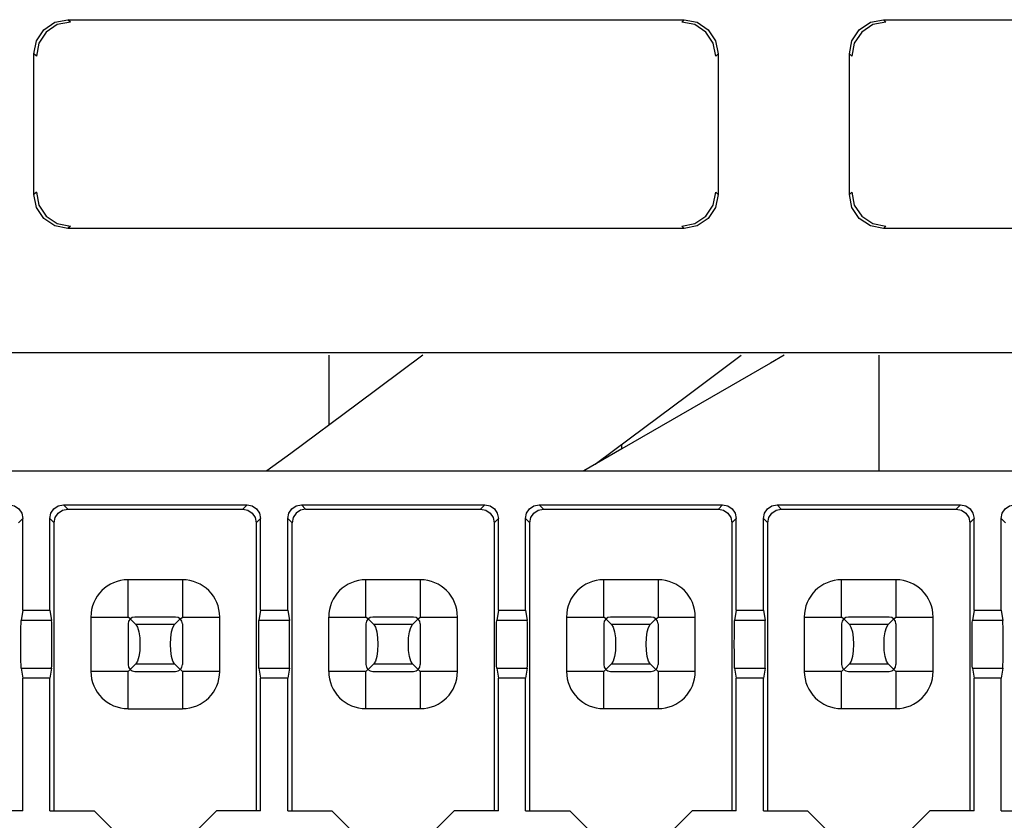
# Model space of a CAD drawing. Extents: x 0 to 1680, y 0 to 1188.
# Tile 40 of 53: x 1304 to 1318, y 1076 to 1088. Entities that reach past the tile are written whole.
import ezdxf

# ---------------------------------------------------------------- set-up
doc = ezdxf.new("R2010")
doc.units = 0
doc.header["$LTSCALE"] = 92.4
doc.layers.get('0').update_dxf_attribs({"linetype": 'CONTINUOUS'})
doc.layers.add('ALL_AXIS', color=7, linetype='CONTINUOUS')
doc.layers.add('ALL_FEATURES', color=7, linetype='CONTINUOUS')

msp = doc.modelspace()

# ---------------------------------------------------------------- linework, layer by layer
at = {"color": 7, "linetype": 'CONTINUOUS'}
msp.add_line((1316.196, 1082.624), (1316.196, 1080.924), dxfattribs=at)
at = {"layer": 'ALL_AXIS', "color": 7, "linetype": 'CONTINUOUS'}
msp.add_line((1312.41, 1081.244), (1312.41, 1081.311), dxfattribs=at)
at = {"layer": 'ALL_FEATURES', "color": 9, "linetype": 'CONTINUOUS'}
for p, q in [((1304.296, 1087.524), (1304.261, 1087.559)), ((1313.296, 1087.524), (1313.331, 1087.559)), ((1316.296, 1087.524), (1316.261, 1087.559)), ((1303.796, 1087.024), (1303.761, 1087.059)), ((1313.796, 1087.024), (1313.831, 1087.059)), ((1315.796, 1087.024), (1315.761, 1087.059)), ((1303.796, 1085.024), (1303.761, 1084.989)), ((1313.796, 1085.024), (1313.831, 1084.989)), ((1315.796, 1085.024), (1315.761, 1084.989)), ((1304.296, 1084.524), (1304.261, 1084.489)), ((1313.296, 1084.524), (1313.331, 1084.489)), ((1316.296, 1084.524), (1316.261, 1084.489)), ((1304.196, 1080.424), (1304.259, 1080.361)), ((1306.833, 1080.361), (1306.896, 1080.424)), ((1307.696, 1080.424), (1307.759, 1080.361)), ((1310.333, 1080.361), (1310.396, 1080.424)), ((1311.196, 1080.424), (1311.259, 1080.361)), ((1313.833, 1080.361), (1313.896, 1080.424)), ((1314.696, 1080.424), (1314.759, 1080.361)), ((1317.333, 1080.361), (1317.396, 1080.424)), ((1303.596, 1080.224), (1303.533, 1080.161)), ((1304.059, 1080.161), (1303.996, 1080.224)), ((1307.096, 1080.224), (1307.033, 1080.161)), ((1307.559, 1080.161), (1307.496, 1080.224)), ((1310.596, 1080.224), (1310.533, 1080.161)), ((1311.059, 1080.161), (1310.996, 1080.224)), ((1314.096, 1080.224), (1314.033, 1080.161)), ((1314.559, 1080.161), (1314.496, 1080.224)), ((1317.596, 1080.224), (1317.533, 1080.161)), ((1318.059, 1080.161), (1317.996, 1080.224)), ((1305.146, 1078.774), (1305.146, 1079.322)), ((1305.946, 1079.322), (1305.946, 1078.774)), ((1308.646, 1078.774), (1308.646, 1079.322)), ((1309.446, 1079.322), (1309.446, 1078.774)), ((1312.146, 1078.774), (1312.146, 1079.322)), ((1312.946, 1079.322), (1312.946, 1078.774)), ((1315.646, 1078.774), (1315.646, 1079.322)), ((1316.446, 1079.322), (1316.446, 1078.774)), ((1304.02, 1078.723), (1303.571, 1078.723)), ((1304.597, 1078.774), (1305.146, 1078.774)), ((1305.946, 1078.774), (1306.494, 1078.774)), ((1307.52, 1078.723), (1307.071, 1078.723)), ((1308.097, 1078.774), (1308.646, 1078.774)), ((1309.446, 1078.774), (1309.994, 1078.774)), ((1311.02, 1078.723), (1310.571, 1078.723)), ((1311.597, 1078.774), (1312.146, 1078.774)), ((1312.946, 1078.774), (1313.494, 1078.774)), ((1314.52, 1078.723), (1314.071, 1078.723)), ((1315.097, 1078.774), (1315.646, 1078.774)), ((1316.446, 1078.774), (1316.994, 1078.774)), ((1318.02, 1078.723), (1317.571, 1078.723)), ((1305.83, 1078.664), (1305.261, 1078.664)), ((1309.33, 1078.664), (1308.761, 1078.664)), ((1312.83, 1078.664), (1312.261, 1078.664)), ((1316.33, 1078.664), (1315.761, 1078.664)), ((1303.571, 1078.024), (1304.02, 1078.024)), ((1305.146, 1077.974), (1304.597, 1077.974)), ((1305.146, 1077.425), (1305.146, 1077.974)), ((1305.261, 1078.084), (1305.83, 1078.084)), ((1305.946, 1077.974), (1305.946, 1077.425)), ((1306.494, 1077.974), (1305.946, 1077.974)), ((1307.071, 1078.024), (1307.52, 1078.024)), ((1308.646, 1077.974), (1308.097, 1077.974)), ((1308.646, 1077.425), (1308.646, 1077.974)), ((1308.761, 1078.084), (1309.33, 1078.084)), ((1309.446, 1077.974), (1309.446, 1077.425)), ((1309.994, 1077.974), (1309.446, 1077.974)), ((1310.571, 1078.024), (1311.02, 1078.024)), ((1312.146, 1077.974), (1311.597, 1077.974)), ((1312.146, 1077.425), (1312.146, 1077.974)), ((1312.261, 1078.084), (1312.83, 1078.084)), ((1312.946, 1077.974), (1312.946, 1077.425)), ((1313.494, 1077.974), (1312.946, 1077.974)), ((1314.071, 1078.024), (1314.52, 1078.024)), ((1315.646, 1077.974), (1315.097, 1077.974)), ((1315.646, 1077.425), (1315.646, 1077.974)), ((1315.761, 1078.084), (1316.33, 1078.084)), ((1316.446, 1077.974), (1316.446, 1077.425)), ((1316.994, 1077.974), (1316.446, 1077.974)), ((1317.571, 1078.024), (1318.02, 1078.024))]:
    msp.add_line(p, q, dxfattribs=at)
at = {"layer": 'ALL_FEATURES', "color": 7, "linetype": 'CONTINUOUS'}
for p, q in [((1304.261, 1087.559), (1313.331, 1087.559)), ((1316.261, 1087.559), (1325.331, 1087.559)), ((1303.761, 1084.989), (1303.761, 1087.059)), ((1313.831, 1087.059), (1313.831, 1084.989)), ((1315.761, 1084.989), (1315.761, 1087.059)), ((1313.331, 1084.489), (1304.261, 1084.489)), ((1325.331, 1084.489), (1316.261, 1084.489)), ((1341.38, 1082.659), (1290.95, 1082.659)), ((1308.105, 1081.601), (1308.105, 1082.624)), ((1312.41, 1081.244), (1312.41, 1081.311)), ((1286.296, 1080.924), (1345.796, 1080.924)), ((1304.196, 1080.424), (1306.896, 1080.424)), ((1304.259, 1080.361), (1306.833, 1080.361)), ((1307.696, 1080.424), (1310.396, 1080.424)), ((1307.759, 1080.361), (1310.333, 1080.361)), ((1311.196, 1080.424), (1313.896, 1080.424)), ((1311.259, 1080.361), (1313.833, 1080.361)), ((1314.696, 1080.424), (1317.396, 1080.424)), ((1314.759, 1080.361), (1317.333, 1080.361)), ((1303.596, 1078.874), (1303.596, 1080.224)), ((1303.996, 1078.874), (1303.996, 1080.224)), ((1304.059, 1075.924), (1304.059, 1080.161)), ((1307.033, 1080.161), (1307.033, 1075.924)), ((1307.096, 1078.874), (1307.096, 1080.224)), ((1307.496, 1078.874), (1307.496, 1080.224)), ((1307.559, 1075.924), (1307.559, 1080.161)), ((1310.533, 1080.161), (1310.533, 1075.924)), ((1310.596, 1078.874), (1310.596, 1080.224)), ((1310.996, 1078.874), (1310.996, 1080.224)), ((1311.059, 1075.924), (1311.059, 1080.161)), ((1314.033, 1080.161), (1314.033, 1075.924)), ((1314.096, 1078.874), (1314.096, 1080.224)), ((1314.496, 1078.874), (1314.496, 1080.224)), ((1314.559, 1075.924), (1314.559, 1080.161)), ((1317.533, 1080.161), (1317.533, 1075.924)), ((1317.596, 1078.874), (1317.596, 1080.224)), ((1317.996, 1078.874), (1317.996, 1080.224)), ((1305.946, 1079.322), (1305.146, 1079.322)), ((1309.446, 1079.322), (1308.646, 1079.322)), ((1312.946, 1079.322), (1312.146, 1079.322)), ((1316.446, 1079.322), (1315.646, 1079.322)), ((1303.596, 1078.874), (1303.571, 1078.723)), ((1303.596, 1078.874), (1303.996, 1078.874)), ((1303.996, 1078.874), (1304.02, 1078.723)), ((1307.096, 1078.874), (1307.071, 1078.723)), ((1307.096, 1078.874), (1307.496, 1078.874)), ((1307.496, 1078.874), (1307.52, 1078.723)), ((1310.596, 1078.874), (1310.571, 1078.723)), ((1310.596, 1078.874), (1310.996, 1078.874)), ((1310.996, 1078.874), (1311.02, 1078.723)), ((1314.096, 1078.874), (1314.071, 1078.723)), ((1314.096, 1078.874), (1314.496, 1078.874)), ((1314.496, 1078.874), (1314.52, 1078.723)), ((1317.596, 1078.874), (1317.571, 1078.723)), ((1317.596, 1078.874), (1317.996, 1078.874)), ((1317.996, 1078.874), (1318.02, 1078.723)), ((1304.597, 1078.774), (1304.597, 1077.974)), ((1305.175, 1078.745), (1305.146, 1078.774)), ((1305.178, 1078.747), (1305.261, 1078.664)), ((1305.846, 1078.774), (1305.246, 1078.774)), ((1305.914, 1078.747), (1305.83, 1078.664)), ((1305.917, 1078.745), (1305.946, 1078.774)), ((1306.494, 1077.974), (1306.494, 1078.774)), ((1308.097, 1078.774), (1308.097, 1077.974)), ((1308.675, 1078.745), (1308.646, 1078.774)), ((1308.678, 1078.747), (1308.761, 1078.664)), ((1309.346, 1078.774), (1308.746, 1078.774)), ((1309.414, 1078.747), (1309.33, 1078.664)), ((1309.417, 1078.745), (1309.446, 1078.774)), ((1309.994, 1077.974), (1309.994, 1078.774)), ((1311.597, 1078.774), (1311.597, 1077.974)), ((1312.175, 1078.745), (1312.146, 1078.774)), ((1312.178, 1078.747), (1312.261, 1078.664)), ((1312.846, 1078.774), (1312.246, 1078.774)), ((1312.914, 1078.747), (1312.83, 1078.664)), ((1312.917, 1078.745), (1312.946, 1078.774)), ((1313.494, 1077.974), (1313.494, 1078.774)), ((1315.097, 1078.774), (1315.097, 1077.974)), ((1315.675, 1078.745), (1315.646, 1078.774)), ((1315.678, 1078.747), (1315.761, 1078.664)), ((1316.346, 1078.774), (1315.746, 1078.774)), ((1316.414, 1078.747), (1316.33, 1078.664)), ((1316.417, 1078.745), (1316.446, 1078.774)), ((1316.994, 1077.974), (1316.994, 1078.774)), ((1305.146, 1078.674), (1305.146, 1078.074)), ((1305.946, 1078.674), (1305.946, 1078.074)), ((1308.646, 1078.674), (1308.646, 1078.074)), ((1309.446, 1078.674), (1309.446, 1078.074)), ((1312.146, 1078.674), (1312.146, 1078.074)), ((1312.946, 1078.674), (1312.946, 1078.074)), ((1315.646, 1078.674), (1315.646, 1078.074)), ((1316.446, 1078.674), (1316.446, 1078.074)), ((1303.571, 1078.024), (1303.596, 1077.874)), ((1304.02, 1078.024), (1303.996, 1077.874)), ((1305.146, 1077.974), (1305.175, 1078.003)), ((1305.261, 1078.084), (1305.178, 1078.001)), ((1305.246, 1077.974), (1305.846, 1077.974)), ((1305.914, 1078.001), (1305.83, 1078.084)), ((1305.946, 1077.974), (1305.917, 1078.003)), ((1307.071, 1078.024), (1307.096, 1077.874)), ((1307.52, 1078.024), (1307.496, 1077.874)), ((1308.646, 1077.974), (1308.675, 1078.003)), ((1308.761, 1078.084), (1308.678, 1078.001)), ((1308.746, 1077.974), (1309.346, 1077.974)), ((1309.414, 1078.001), (1309.33, 1078.084)), ((1309.446, 1077.974), (1309.417, 1078.003)), ((1310.571, 1078.024), (1310.596, 1077.874)), ((1311.02, 1078.024), (1310.996, 1077.874)), ((1312.146, 1077.974), (1312.175, 1078.003)), ((1312.261, 1078.084), (1312.178, 1078.001)), ((1312.246, 1077.974), (1312.846, 1077.974)), ((1312.914, 1078.001), (1312.83, 1078.084)), ((1312.946, 1077.974), (1312.917, 1078.003)), ((1314.071, 1078.024), (1314.096, 1077.874)), ((1314.52, 1078.024), (1314.496, 1077.874)), ((1315.646, 1077.974), (1315.675, 1078.003)), ((1315.761, 1078.084), (1315.678, 1078.001)), ((1315.746, 1077.974), (1316.346, 1077.974)), ((1316.414, 1078.001), (1316.33, 1078.084)), ((1316.446, 1077.974), (1316.417, 1078.003)), ((1317.571, 1078.024), (1317.596, 1077.874)), ((1318.02, 1078.024), (1317.996, 1077.874)), ((1303.596, 1075.924), (1303.596, 1077.874)), ((1303.996, 1077.874), (1303.596, 1077.874)), ((1303.996, 1075.924), (1303.996, 1077.874)), ((1307.096, 1075.924), (1307.096, 1077.874)), ((1307.496, 1077.874), (1307.096, 1077.874)), ((1307.496, 1075.924), (1307.496, 1077.874)), ((1310.596, 1075.924), (1310.596, 1077.874)), ((1310.996, 1077.874), (1310.596, 1077.874)), ((1310.996, 1075.924), (1310.996, 1077.874)), ((1314.096, 1075.924), (1314.096, 1077.874)), ((1314.496, 1077.874), (1314.096, 1077.874)), ((1314.496, 1075.924), (1314.496, 1077.874)), ((1317.596, 1075.924), (1317.596, 1077.874)), ((1317.996, 1077.874), (1317.596, 1077.874)), ((1317.996, 1075.924), (1317.996, 1077.874)), ((1305.146, 1077.425), (1305.946, 1077.425)), ((1309.446, 1077.425), (1308.646, 1077.425)), ((1312.946, 1077.425), (1312.146, 1077.425)), ((1316.446, 1077.425), (1315.646, 1077.425)), ((1303.596, 1075.924), (1302.946, 1075.924)), ((1303.996, 1075.924), (1304.646, 1075.924)), ((1304.925, 1075.645), (1304.646, 1075.924)), ((1306.446, 1075.924), (1306.167, 1075.645)), ((1307.096, 1075.924), (1306.446, 1075.924)), ((1307.496, 1075.924), (1308.146, 1075.924)), ((1308.425, 1075.645), (1308.146, 1075.924)), ((1309.946, 1075.924), (1309.667, 1075.645)), ((1310.596, 1075.924), (1309.946, 1075.924)), ((1310.996, 1075.924), (1311.646, 1075.924)), ((1311.925, 1075.645), (1311.646, 1075.924)), ((1313.446, 1075.924), (1313.167, 1075.645)), ((1314.096, 1075.924), (1313.446, 1075.924)), ((1314.496, 1075.924), (1315.146, 1075.924)), ((1315.425, 1075.645), (1315.146, 1075.924)), ((1316.946, 1075.924), (1316.667, 1075.645)), ((1317.596, 1075.924), (1316.946, 1075.924)), ((1317.996, 1075.924), (1318.646, 1075.924))]:
    msp.add_line(p, q, dxfattribs=at)
for points in [[(1303.761, 1087.059), (1303.799, 1087.25), (1303.907, 1087.412), (1304.07, 1087.521), (1304.261, 1087.559)], [(1313.331, 1087.559), (1313.522, 1087.521), (1313.684, 1087.412), (1313.793, 1087.25), (1313.831, 1087.059)], [(1315.761, 1087.059), (1315.799, 1087.25), (1315.907, 1087.412), (1316.07, 1087.521), (1316.261, 1087.559)], [(1304.296, 1087.524), (1304.104, 1087.486), (1303.942, 1087.377), (1303.834, 1087.215), (1303.796, 1087.024)], [(1313.796, 1087.024), (1313.758, 1087.215), (1313.649, 1087.377), (1313.487, 1087.486), (1313.296, 1087.524)], [(1316.296, 1087.524), (1316.104, 1087.486), (1315.942, 1087.377), (1315.834, 1087.215), (1315.796, 1087.024)], [(1304.261, 1084.489), (1304.07, 1084.527), (1303.907, 1084.635), (1303.799, 1084.798), (1303.761, 1084.989)], [(1303.796, 1085.024), (1303.834, 1084.832), (1303.942, 1084.67), (1304.104, 1084.562), (1304.296, 1084.524)], [(1313.296, 1084.524), (1313.487, 1084.562), (1313.649, 1084.67), (1313.758, 1084.832), (1313.796, 1085.024)], [(1313.831, 1084.989), (1313.793, 1084.798), (1313.684, 1084.635), (1313.522, 1084.527), (1313.331, 1084.489)], [(1316.261, 1084.489), (1316.07, 1084.527), (1315.907, 1084.635), (1315.799, 1084.798), (1315.761, 1084.989)], [(1315.796, 1085.024), (1315.834, 1084.832), (1315.942, 1084.67), (1316.104, 1084.562), (1316.296, 1084.524)], [(1309.485, 1082.624), (1308.517, 1081.906), (1307.539, 1081.181), (1307.19, 1080.924)], [(1314.8, 1082.624), (1314.599, 1082.508), (1312.413, 1081.246), (1311.852, 1080.924)], [(1312.02, 1081.02), (1312.539, 1081.407), (1313.364, 1082.023), (1314.167, 1082.624)], [(1303.396, 1080.424), (1303.473, 1080.408), (1303.537, 1080.365), (1303.58, 1080.301), (1303.596, 1080.224)], [(1303.996, 1080.224), (1304.011, 1080.301), (1304.054, 1080.365), (1304.119, 1080.408), (1304.196, 1080.424)], [(1304.059, 1080.161), (1304.074, 1080.237), (1304.118, 1080.302), (1304.182, 1080.345), (1304.259, 1080.361)], [(1306.833, 1080.361), (1306.909, 1080.345), (1306.974, 1080.302), (1307.017, 1080.237), (1307.033, 1080.161)], [(1306.896, 1080.424), (1306.973, 1080.408), (1307.037, 1080.365), (1307.08, 1080.301), (1307.096, 1080.224)], [(1307.496, 1080.224), (1307.511, 1080.301), (1307.554, 1080.365), (1307.619, 1080.408), (1307.696, 1080.424)], [(1307.759, 1080.361), (1307.682, 1080.345), (1307.618, 1080.302), (1307.575, 1080.238), (1307.559, 1080.161)], [(1310.333, 1080.361), (1310.409, 1080.345), (1310.474, 1080.302), (1310.517, 1080.237), (1310.533, 1080.161)], [(1310.396, 1080.424), (1310.473, 1080.408), (1310.537, 1080.365), (1310.58, 1080.301), (1310.596, 1080.224)], [(1310.996, 1080.224), (1311.011, 1080.301), (1311.054, 1080.365), (1311.119, 1080.408), (1311.196, 1080.424)], [(1311.059, 1080.161), (1311.074, 1080.237), (1311.118, 1080.302), (1311.182, 1080.345), (1311.259, 1080.361)], [(1313.833, 1080.361), (1313.909, 1080.345), (1313.974, 1080.302), (1314.017, 1080.237), (1314.033, 1080.161)], [(1313.896, 1080.424), (1313.973, 1080.408), (1314.037, 1080.365), (1314.08, 1080.301), (1314.096, 1080.224)], [(1314.496, 1080.224), (1314.511, 1080.301), (1314.554, 1080.365), (1314.619, 1080.408), (1314.696, 1080.424)], [(1314.559, 1080.161), (1314.574, 1080.237), (1314.618, 1080.302), (1314.682, 1080.345), (1314.759, 1080.361)], [(1317.333, 1080.361), (1317.409, 1080.345), (1317.474, 1080.302), (1317.517, 1080.237), (1317.533, 1080.161)], [(1317.396, 1080.424), (1317.473, 1080.408), (1317.537, 1080.365), (1317.58, 1080.301), (1317.596, 1080.224)], [(1317.996, 1080.224), (1318.011, 1080.301), (1318.054, 1080.365), (1318.119, 1080.408), (1318.196, 1080.424)], [(1303.568, 1078.374), (1303.569, 1078.504), (1303.569, 1078.615), (1303.57, 1078.691), (1303.571, 1078.723)], [(1304.023, 1078.374), (1304.023, 1078.503), (1304.023, 1078.615), (1304.022, 1078.692), (1304.02, 1078.723)], [(1307.068, 1078.374), (1307.069, 1078.504), (1307.069, 1078.615), (1307.07, 1078.691), (1307.071, 1078.723)], [(1307.523, 1078.374), (1307.523, 1078.503), (1307.523, 1078.615), (1307.522, 1078.692), (1307.52, 1078.723)], [(1310.568, 1078.374), (1310.569, 1078.504), (1310.569, 1078.615), (1310.57, 1078.691), (1310.571, 1078.723)], [(1311.023, 1078.374), (1311.023, 1078.503), (1311.023, 1078.615), (1311.022, 1078.692), (1311.02, 1078.723)], [(1314.068, 1078.374), (1314.069, 1078.504), (1314.069, 1078.615), (1314.07, 1078.691), (1314.071, 1078.723)], [(1314.523, 1078.374), (1314.523, 1078.503), (1314.523, 1078.615), (1314.522, 1078.692), (1314.52, 1078.723)], [(1317.568, 1078.374), (1317.569, 1078.504), (1317.569, 1078.615), (1317.57, 1078.691), (1317.571, 1078.723)], [(1318.023, 1078.374), (1318.023, 1078.503), (1318.023, 1078.615), (1318.022, 1078.692), (1318.02, 1078.723)], [(1305.261, 1078.664), (1305.285, 1078.623), (1305.305, 1078.555), (1305.317, 1078.469), (1305.321, 1078.374)], [(1305.771, 1078.374), (1305.775, 1078.469), (1305.787, 1078.555), (1305.806, 1078.622), (1305.83, 1078.664)], [(1308.761, 1078.664), (1308.785, 1078.623), (1308.805, 1078.555), (1308.817, 1078.469), (1308.821, 1078.374)], [(1309.271, 1078.374), (1309.275, 1078.469), (1309.287, 1078.555), (1309.306, 1078.622), (1309.33, 1078.664)], [(1312.261, 1078.664), (1312.285, 1078.623), (1312.305, 1078.555), (1312.317, 1078.469), (1312.321, 1078.374)], [(1312.771, 1078.374), (1312.775, 1078.469), (1312.787, 1078.555), (1312.806, 1078.622), (1312.83, 1078.664)], [(1315.761, 1078.664), (1315.785, 1078.623), (1315.805, 1078.555), (1315.817, 1078.469), (1315.821, 1078.374)], [(1316.271, 1078.374), (1316.275, 1078.469), (1316.287, 1078.555), (1316.306, 1078.622), (1316.33, 1078.664)], [(1303.571, 1078.024), (1303.57, 1078.057), (1303.569, 1078.133), (1303.569, 1078.243), (1303.568, 1078.374)], [(1304.02, 1078.024), (1304.022, 1078.056), (1304.023, 1078.133), (1304.023, 1078.244), (1304.023, 1078.374)], [(1305.321, 1078.374), (1305.317, 1078.278), (1305.305, 1078.193), (1305.286, 1078.125), (1305.261, 1078.084)], [(1305.83, 1078.084), (1305.806, 1078.125), (1305.787, 1078.193), (1305.775, 1078.279), (1305.771, 1078.374)], [(1307.071, 1078.024), (1307.07, 1078.057), (1307.069, 1078.133), (1307.069, 1078.243), (1307.068, 1078.374)], [(1307.52, 1078.024), (1307.522, 1078.056), (1307.523, 1078.133), (1307.523, 1078.244), (1307.523, 1078.374)], [(1308.821, 1078.374), (1308.817, 1078.278), (1308.805, 1078.193), (1308.786, 1078.125), (1308.761, 1078.084)], [(1309.33, 1078.084), (1309.306, 1078.125), (1309.287, 1078.193), (1309.275, 1078.279), (1309.271, 1078.374)], [(1310.571, 1078.024), (1310.57, 1078.057), (1310.569, 1078.133), (1310.569, 1078.243), (1310.568, 1078.374)], [(1311.02, 1078.024), (1311.022, 1078.056), (1311.023, 1078.133), (1311.023, 1078.244), (1311.023, 1078.374)], [(1312.321, 1078.374), (1312.317, 1078.278), (1312.305, 1078.193), (1312.286, 1078.125), (1312.261, 1078.084)], [(1312.83, 1078.084), (1312.806, 1078.125), (1312.787, 1078.193), (1312.775, 1078.279), (1312.771, 1078.374)], [(1314.071, 1078.024), (1314.07, 1078.057), (1314.069, 1078.133), (1314.069, 1078.243), (1314.068, 1078.374)], [(1314.52, 1078.024), (1314.522, 1078.056), (1314.523, 1078.133), (1314.523, 1078.244), (1314.523, 1078.374)], [(1315.821, 1078.374), (1315.817, 1078.278), (1315.805, 1078.193), (1315.786, 1078.125), (1315.761, 1078.084)], [(1316.33, 1078.084), (1316.306, 1078.125), (1316.287, 1078.193), (1316.275, 1078.279), (1316.271, 1078.374)], [(1317.571, 1078.024), (1317.57, 1078.057), (1317.569, 1078.133), (1317.569, 1078.243), (1317.568, 1078.374)], [(1318.02, 1078.024), (1318.022, 1078.056), (1318.023, 1078.133), (1318.023, 1078.244), (1318.023, 1078.374)]]:
    msp.add_lwpolyline(points, dxfattribs=at)
for centre, radius, start, end in [((1305.146, 1078.774), 0.548, 90, 180), ((1305.946, 1078.774), 0.548, 0, 90), ((1308.646, 1078.774), 0.548, 90, 180), ((1309.446, 1078.774), 0.548, 0, 90), ((1312.146, 1078.774), 0.548, 90, 180), ((1312.946, 1078.774), 0.548, 0, 90), ((1315.646, 1078.774), 0.548, 90, 180), ((1316.446, 1078.774), 0.548, 0, 90), ((1305.246, 1078.674), 0.1, 90, 180), ((1305.846, 1078.674), 0.1, 0, 90), ((1308.746, 1078.674), 0.1, 90, 180), ((1309.346, 1078.674), 0.1, 0, 90), ((1312.246, 1078.674), 0.1, 90, 180), ((1312.846, 1078.674), 0.1, 0, 90), ((1315.746, 1078.674), 0.1, 90, 180), ((1316.346, 1078.674), 0.1, 0, 90), ((1305.146, 1077.974), 0.548, 180, 270), ((1305.246, 1078.074), 0.1, 180, 270), ((1305.846, 1078.074), 0.1, 270, 360), ((1305.946, 1077.974), 0.548, 270, 360), ((1308.646, 1077.974), 0.548, 180, 270), ((1308.746, 1078.074), 0.1, 180, 270), ((1309.346, 1078.074), 0.1, 270, 360), ((1309.446, 1077.974), 0.548, 270, 360), ((1312.146, 1077.974), 0.548, 180, 270), ((1312.246, 1078.074), 0.1, 180, 270), ((1312.846, 1078.074), 0.1, 270, 360), ((1312.946, 1077.974), 0.548, 270, 360), ((1315.646, 1077.974), 0.548, 180, 270), ((1315.746, 1078.074), 0.1, 180, 270), ((1316.346, 1078.074), 0.1, 270, 360), ((1316.446, 1077.974), 0.548, 270, 360)]:
    msp.add_arc(centre, radius, start, end, dxfattribs=at)

doc.saveas('drawing.dxf')
